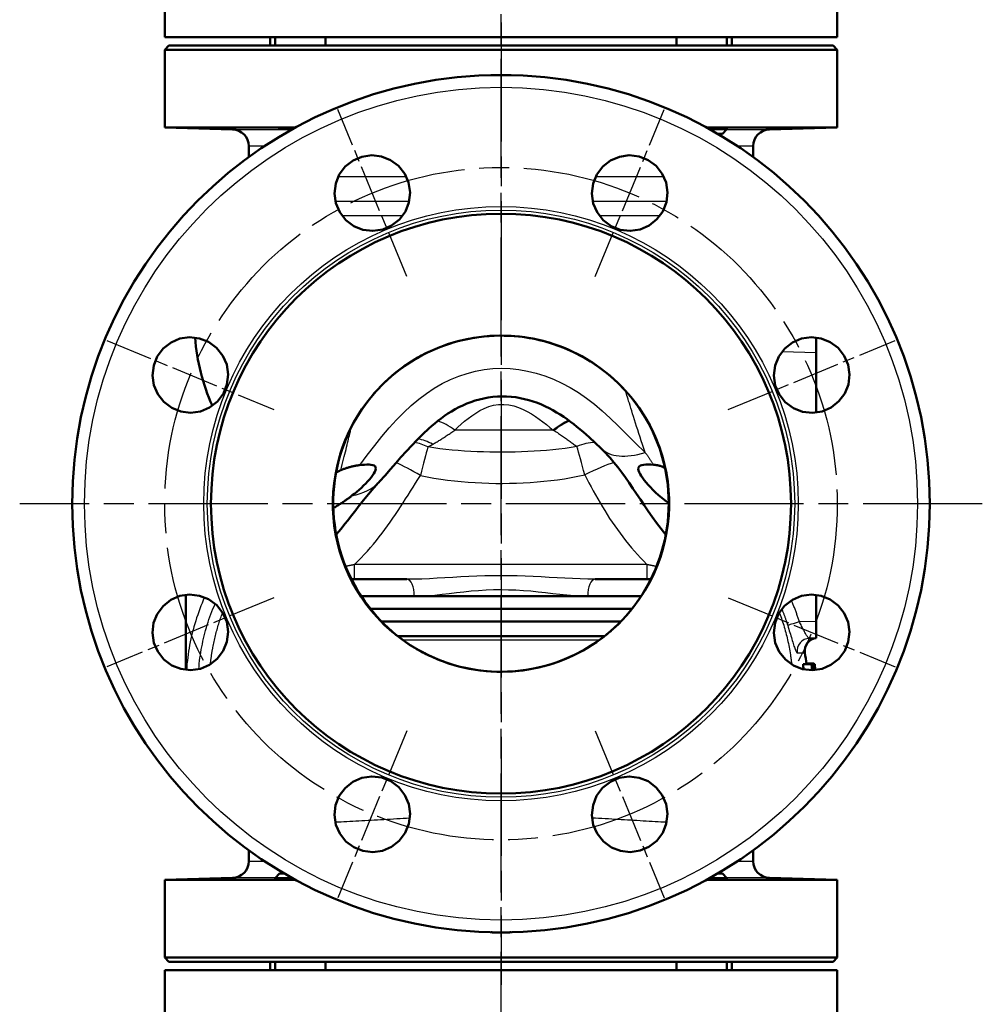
# Model space of a CAD drawing. Header units: millimetres. Extents: x 185 to 1856, y 145 to 1263.
# Tile 10 of 69: x 185 to 414, y 796 to 1030. Entities that reach past the tile are written whole.
import ezdxf

# ---------------------------------------------------------------- set-up
doc = ezdxf.new("R2010")
doc.units = ezdxf.units.MM
doc.header["$LTSCALE"] = 5
doc.linetypes.add('CHAIN', pattern=[0.3543, 0.2362, -0.0295, 0.0591, -0.0295])
for name, color, linetype, lineweight in [('Mittellinie(DIN)', 4, 'CHAIN', 25), ('Mittelpunktmarkierung(DIN)', 4, 'CHAIN', 25), ('Sichtbare Kanten(DIN)', 7, 'Continuous', 50), ('Sichtbare tangentiale Kanten(DIN)', 3, 'Continuous', 25)]:
    doc.layers.add(name, color=color, linetype=linetype, lineweight=lineweight)

msp = doc.modelspace()

# ---------------------------------------------------------------- linework, layer by layer
at = {"layer": 'Mittellinie(DIN)', "linetype": 'CHAIN', "ltscale": 23.990969}
msp.add_line((299.94, 567.68), (299.94, 1262.69), dxfattribs=at)
msp.add_circle((299.94, 915.18), 80, dxfattribs=at)
at = {"layer": 'Mittelpunktmarkierung(DIN)', "linetype": 'CHAIN', "ltscale": 23.990969}
for p, q in [((299.94, 1029.68), (299.94, 800.68)), ((414.44, 915.18), (185.44, 915.18))]:
    msp.add_line(p, q, dxfattribs=at)
at = {"layer": 'Mittelpunktmarkierung(DIN)', "linetype": 'CHAIN', "ltscale": 9.555694}
for p, q in [((277.55, 969.23), (261.1, 1008.96)), ((322.33, 969.23), (338.78, 1008.95)), ((206.17, 954.03), (245.89, 937.57)), ((353.99, 937.57), (393.71, 954.02)), ((245.89, 892.8), (206.17, 876.34)), ((353.99, 892.79), (393.71, 876.34)), ((277.55, 861.13), (261.1, 821.41)), ((322.33, 861.13), (338.78, 821.41))]:
    msp.add_line(p, q, dxfattribs=at)
at = {"layer": 'Sichtbare Kanten(DIN)'}
for p, q in [((219.94, 1026.18), (219.94, 1042.18)), ((379.94, 1026.18), (379.94, 1042.18)), ((379.94, 1026.18), (219.94, 1026.18)), ((220.94, 1024.18), (219.94, 1023.18)), ((220.94, 1024.18), (378.94, 1024.18)), ((244.99, 1024.18), (244.99, 1026.18)), ((246.21, 1026.18), (246.21, 1024.18)), ((258.21, 1026.18), (258.21, 1024.18)), ((341.67, 1026.18), (341.67, 1024.18)), ((353.67, 1026.18), (353.67, 1024.18)), ((354.89, 1024.18), (354.89, 1026.18)), ((378.94, 1024.18), (379.94, 1023.18)), ((379.94, 1023.18), (219.94, 1023.18)), ((219.94, 1004.66), (219.94, 1023.18)), ((379.94, 1004.66), (379.94, 1023.18)), ((297.94, 1017.18), (299.94, 1017.18)), ((299.94, 1017.18), (301.94, 1017.18)), ((219.94, 1004.66), (250.97, 1004.66)), ((236.04, 1004.24), (219.94, 1004.66)), ((348.91, 1004.66), (379.94, 1004.66)), ((349.64, 1004.26), (353.67, 1004.26)), ((352.6, 1003.18), (351.52, 1003.18)), ((352.6, 1003.18), (353.67, 1004.26)), ((353.67, 1004.45), (353.67, 1004.26)), ((363.84, 1004.24), (379.94, 1004.66)), ((239.94, 997.67), (239.94, 1000.24)), ((359.94, 997.67), (359.94, 1000.24)), ((374.94, 954.73), (374.94, 951.18)), ((374.94, 936.86), (374.94, 951.18)), ((260.61, 922.46), (260.61, 922.46)), ((339.94, 915.23), (339.94, 915.23)), ((264.39, 897.18), (265.12, 897.18)), ((265.12, 897.18), (277.57, 897.18)), ((322.31, 897.18), (334.65, 897.18)), ((334.65, 897.18), (335.56, 897.18)), ((224.94, 893.5), (224.94, 875.63)), ((279.31, 893.18), (266.71, 893.18)), ((320.57, 893.18), (279.31, 893.18)), ((333.28, 893.18), (320.57, 893.18)), ((374.94, 887.18), (374.94, 893.5)), ((331.12, 890.18), (268.88, 890.18)), ((271.5, 887.18), (328.49, 887.18)), ((374.94, 887.18), (374.94, 883.18)), ((324.59, 883.68), (275.37, 883.68)), ((373.29, 883.14), (374.94, 883.18)), ((374.94, 883.18), (374.94, 883.18)), ((373.81, 877.01), (371.79, 877.01)), ((374.31, 877.18), (372.57, 877.18)), ((373.81, 877.01), (374.08, 877.01)), ((374.35, 877.01), (374.08, 877.01)), ((374.35, 877.01), (374.45, 877.01)), ((374.53, 877.01), (374.45, 877.01)), ((374.53, 877.01), (374.58, 877.01)), ((239.94, 832.7), (239.94, 830.13)), ((359.94, 832.7), (359.94, 830.13)), ((247.28, 827.18), (246.21, 826.11)), ((247.28, 827.18), (248.36, 827.18)), ((351.52, 827.18), (352.6, 827.18)), ((352.6, 827.18), (353.67, 826.11)), ((236.04, 826.13), (219.94, 825.71)), ((250.97, 825.71), (219.94, 825.71)), ((219.94, 807.18), (219.94, 825.71)), ((250.24, 826.11), (246.21, 826.11)), ((246.21, 825.92), (246.21, 826.11)), ((379.94, 825.71), (348.91, 825.71)), ((353.67, 826.11), (349.64, 826.11)), ((353.67, 825.92), (353.67, 826.11)), ((363.84, 826.13), (379.94, 825.71)), ((379.94, 807.18), (379.94, 825.71)), ((299.94, 813.18), (297.94, 813.18)), ((301.94, 813.18), (299.94, 813.18)), ((219.94, 807.18), (379.94, 807.18)), ((220.94, 806.18), (219.94, 807.18)), ((378.94, 806.18), (220.94, 806.18)), ((244.99, 806.18), (244.99, 804.18)), ((246.21, 804.18), (246.21, 806.18)), ((258.21, 804.18), (258.21, 806.18)), ((341.67, 804.18), (341.67, 806.18)), ((353.67, 804.18), (353.67, 806.18)), ((354.89, 806.18), (354.89, 804.18)), ((378.94, 806.18), (379.94, 807.18)), ((219.94, 804.18), (379.94, 804.18)), ((219.94, 804.18), (219.94, 788.18)), ((379.94, 804.18), (379.94, 788.18))]:
    msp.add_line(p, q, dxfattribs=at)
at = {"layer": 'Sichtbare Kanten(DIN)', "flags": 128}
for points in [[(297.5, 1017.15), (297.51, 1017.15), (297.52, 1017.15), (297.53, 1017.15), (297.53, 1017.15), (297.54, 1017.15), (297.55, 1017.15), (297.56, 1017.15), (297.57, 1017.16), (297.57, 1017.16), (297.58, 1017.16), (297.59, 1017.16), (297.6, 1017.16), (297.61, 1017.16), (297.62, 1017.16), (297.62, 1017.16), (297.63, 1017.16), (297.64, 1017.16), (297.65, 1017.16), (297.66, 1017.16), (297.66, 1017.16), (297.67, 1017.16), (297.68, 1017.17), (297.69, 1017.17), (297.7, 1017.17)], [(302.18, 1017.17), (302.19, 1017.17), (302.2, 1017.17), (302.21, 1017.16), (302.22, 1017.16), (302.22, 1017.16), (302.23, 1017.16), (302.24, 1017.16), (302.25, 1017.16), (302.26, 1017.16), (302.26, 1017.16), (302.27, 1017.16), (302.28, 1017.16), (302.29, 1017.16), (302.3, 1017.16), (302.31, 1017.16), (302.31, 1017.16), (302.32, 1017.15), (302.33, 1017.15), (302.34, 1017.15), (302.35, 1017.15), (302.35, 1017.15), (302.36, 1017.15), (302.37, 1017.15), (302.38, 1017.15)], [(250.29, 1004.28), (249.82, 1004.3), (249.38, 1004.31), (248.98, 1004.32), (248.62, 1004.34), (248.28, 1004.35), (247.98, 1004.36), (247.72, 1004.38), (247.5, 1004.39), (247.34, 1004.4), (247.23, 1004.41), (247.17, 1004.42), (247.16, 1004.43), (247.2, 1004.44), (247.29, 1004.44), (247.44, 1004.45), (247.63, 1004.46), (247.87, 1004.46), (248.16, 1004.46), (248.48, 1004.46), (248.83, 1004.46), (249.22, 1004.46), (249.65, 1004.46), (250.11, 1004.46), (250.59, 1004.45)], [(277.97, 991.58), (278.32, 989.26), (278.05, 986.88), (277.2, 984.73), (275.79, 982.83), (273.91, 981.35), (271.79, 980.44), (269.43, 980.09), (267.07, 980.38), (264.92, 981.24), (263.01, 982.68), (261.56, 984.54), (260.66, 986.67), (260.33, 989.02), (260.61, 991.35), (261.47, 993.48), (262.89, 995.38), (264.75, 996.84), (266.86, 997.75), (269.19, 998.09), (271.55, 997.81), (273.69, 996.96), (275.57, 995.57), (277.05, 993.71), (277.97, 991.58)], [(338.43, 984.73), (337.04, 982.85), (335.16, 981.36), (333.03, 980.44), (330.69, 980.09), (328.32, 980.38), (326.18, 981.23), (324.26, 982.66), (322.8, 984.53), (321.89, 986.65), (321.56, 989.03), (321.85, 991.36), (322.71, 993.5), (324.14, 995.4), (325.99, 996.85), (328.11, 997.75), (330.45, 998.09), (332.8, 997.81), (334.93, 996.96), (336.82, 995.55), (338.29, 993.68), (339.21, 991.57), (339.55, 989.26), (339.28, 986.89), (338.43, 984.73)], [(230.39, 953.67), (232.27, 952.28), (233.76, 950.4), (234.68, 948.28), (235.03, 945.93), (234.74, 943.56), (233.89, 941.42), (232.46, 939.5), (230.59, 938.04), (228.47, 937.14), (226.09, 936.8), (223.76, 937.09), (221.62, 937.96), (219.72, 939.38), (218.27, 941.24), (217.37, 943.35), (217.03, 945.69), (217.32, 948.04), (218.17, 950.17), (219.57, 952.07), (221.44, 953.53), (223.55, 954.45), (225.87, 954.79), (228.23, 954.52), (230.39, 953.67)], [(329.51, 942.12), (328.68, 942.99), (327.84, 943.84), (326.96, 944.67), (326.06, 945.47), (325.13, 946.24), (324.18, 946.99), (323.21, 947.7), (322.22, 948.39), (321.21, 949.05), (320.19, 949.67), (319.14, 950.26), (318.08, 950.82), (317, 951.35), (315.9, 951.85), (314.79, 952.31), (313.66, 952.74), (312.52, 953.14), (311.37, 953.5), (310.21, 953.83), (309.05, 954.12), (307.87, 954.38), (306.69, 954.6), (305.51, 954.78), (304.31, 954.93), (303.11, 955.04), (301.91, 955.12), (300.71, 955.16), (299.5, 955.17), (298.29, 955.13), (297.09, 955.07), (295.89, 954.97), (294.7, 954.83), (293.51, 954.65), (292.33, 954.44), (291.15, 954.19), (289.98, 953.91), (288.82, 953.59), (287.66, 953.24), (286.52, 952.85), (285.39, 952.43), (284.28, 951.98), (283.17, 951.49), (282.09, 950.97), (281.03, 950.42), (279.98, 949.83), (278.94, 949.22), (277.93, 948.57), (276.93, 947.89), (275.96, 947.18), (275, 946.44), (274.07, 945.68), (273.16, 944.89), (272.28, 944.07), (271.42, 943.22), (270.6, 942.36), (269.79, 941.46), (269.02, 940.54), (268.27, 939.6), (267.55, 938.64), (266.85, 937.65), (266.19, 936.64), (265.56, 935.62), (264.96, 934.58), (264.39, 933.52)], [(329.5, 942.12), (327.71, 943.97), (325.81, 945.69), (323.8, 947.28), (321.7, 948.74), (319.5, 950.07), (317.22, 951.25), (314.86, 952.29), (312.45, 953.17), (309.99, 953.9), (307.49, 954.46), (304.95, 954.86), (302.39, 955.1), (299.82, 955.18), (297.26, 955.09), (294.7, 954.83), (292.18, 954.42), (289.68, 953.84), (287.21, 953.1), (284.8, 952.2), (282.46, 951.16), (280.19, 949.96), (278, 948.63), (275.9, 947.15), (273.9, 945.54), (272, 943.8), (270.22, 941.95), (268.57, 939.99), (267.04, 937.93), (265.65, 935.77), (264.4, 933.53)], [(376.34, 937.15), (374.02, 936.8), (371.64, 937.07), (369.49, 937.93), (367.58, 939.34), (366.11, 941.22), (365.2, 943.33), (364.85, 945.7), (365.14, 948.06), (366, 950.2), (367.44, 952.11), (369.3, 953.56), (371.43, 954.46), (373.78, 954.8), (376.11, 954.51), (378.24, 953.65), (380.14, 952.23), (381.6, 950.37), (382.5, 948.26), (382.85, 945.93), (382.57, 943.57), (381.72, 941.43), (380.33, 939.55), (378.46, 938.07), (376.34, 937.15)], [(335.48, 896.83), (336.37, 898.66), (337.16, 900.52), (337.85, 902.43), (338.45, 904.37), (338.95, 906.34), (339.35, 908.32), (339.65, 910.33), (339.84, 912.35), (339.93, 914.38), (339.92, 916.4), (339.81, 918.42), (339.59, 920.43), (339.28, 922.43), (338.86, 924.41), (338.34, 926.37), (337.73, 928.3), (337.01, 930.2), (336.21, 932.05), (335.31, 933.87), (334.32, 935.63), (333.24, 937.34), (332.08, 938.99), (330.83, 940.59), (329.5, 942.12)], [(337.95, 927.63), (337.61, 928.62), (337.24, 929.61), (336.85, 930.59), (336.43, 931.56), (335.99, 932.52), (335.52, 933.46), (335.02, 934.4), (334.5, 935.31), (333.96, 936.22), (333.39, 937.11), (332.8, 937.99), (332.18, 938.85), (331.54, 939.69), (330.89, 940.52), (330.21, 941.33), (329.51, 942.12)], [(323.73, 928.35), (322.34, 929.69), (320.92, 931), (319.49, 932.27), (318.01, 933.5), (317.25, 934.1), (316.47, 934.69), (315.68, 935.27), (314.87, 935.83), (314.04, 936.37), (313.18, 936.9), (312.31, 937.41), (311.41, 937.88), (310.49, 938.34), (309.55, 938.76), (308.59, 939.15), (307.6, 939.5), (306.6, 939.81), (305.56, 940.08), (304.51, 940.31), (303.44, 940.49), (302.37, 940.62), (301.27, 940.69), (300.18, 940.71), (299.08, 940.67), (297.98, 940.58), (296.9, 940.44), (295.84, 940.24), (294.79, 940), (293.77, 939.7), (292.76, 939.37), (291.79, 938.99), (290.84, 938.58), (289.93, 938.13), (289.03, 937.65), (288.17, 937.14), (287.33, 936.61), (286.51, 936.06), (285.72, 935.49), (284.95, 934.91), (284.19, 934.3), (283.46, 933.68), (282.74, 933.05), (281.35, 931.75), (280.01, 930.41), (278.7, 929.04), (277.42, 927.65), (276.15, 926.23), (274.89, 924.8), (273.63, 923.36), (272.35, 921.91), (271.04, 920.46)], [(335.46, 896.96), (336.09, 898.28), (336.67, 899.62), (337.21, 900.98), (337.7, 902.35), (338.15, 903.75), (338.54, 905.16), (338.88, 906.58), (339.18, 908.02), (339.41, 909.45), (339.6, 910.9), (339.73, 912.35), (339.81, 913.81), (339.84, 915.28), (339.81, 916.74), (339.73, 918.21), (339.6, 919.67), (339.41, 921.12), (339.17, 922.56), (338.88, 923.98), (338.54, 925.4), (338.14, 926.81), (337.69, 928.2), (337.19, 929.58), (336.64, 930.94), (336.04, 932.27), (335.4, 933.59), (334.71, 934.87), (333.98, 936.13), (333.6, 936.75), (333.2, 937.36), (332.8, 937.96), (332.6, 938.26), (332.39, 938.55), (332.2, 938.82), (332.11, 938.94), (332.04, 939.05), (331.97, 939.13), (331.92, 939.2), (331.86, 939.29), (331.82, 939.34), (331.8, 939.37), (331.78, 939.39)], [(264.4, 933.53), (263.51, 931.7), (262.72, 929.83), (262.02, 927.93), (261.43, 925.99), (260.93, 924.02), (260.53, 922.03), (260.23, 920.03), (260.04, 918.01), (259.95, 915.98), (259.96, 913.95), (260.07, 911.93), (260.29, 909.92), (260.6, 907.93), (261.02, 905.95), (261.53, 903.99), (262.15, 902.06), (262.86, 900.16), (263.67, 898.3), (264.57, 896.49), (265.56, 894.73), (266.64, 893.02), (267.8, 891.36), (269.05, 889.77), (270.38, 888.23)], [(264.39, 933.52), (263.61, 931.92), (262.9, 930.28), (262.27, 928.62), (261.71, 926.93)], [(263.84, 932.42), (263.84, 932.4), (263.82, 932.36), (263.8, 932.32), (263.77, 932.26), (263.73, 932.17), (263.67, 932.04), (263.6, 931.88), (263.53, 931.72), (263.38, 931.38), (263.23, 931.03), (262.94, 930.32), (262.67, 929.62), (262.16, 928.19), (261.7, 926.74), (261.3, 925.28), (260.95, 923.8), (260.66, 922.3), (260.42, 920.8), (260.24, 919.28), (260.12, 917.76), (260.05, 916.23), (260.04, 914.71), (260.09, 913.18), (260.2, 911.67), (260.37, 910.16), (260.6, 908.65), (260.88, 907.16), (261.22, 905.67), (261.62, 904.19), (262.07, 902.73), (262.58, 901.3), (263.14, 899.88), (263.75, 898.49), (264.42, 897.12), (265.13, 895.78), (265.9, 894.46), (266.72, 893.17), (267.58, 891.91), (268.48, 890.69), (269.43, 889.5), (270.42, 888.34)], [(339.14, 907.8), (338.01, 909.21), (336.94, 910.62), (335.92, 912.02), (334.95, 913.42), (334, 914.8), (333.09, 916.16), (332.19, 917.51), (331.3, 918.83), (330.42, 920.13), (329.54, 921.4), (328.65, 922.64), (327.74, 923.84), (327.28, 924.43), (326.82, 925), (325.88, 926.11), (325.39, 926.66), (324.87, 927.21), (324.32, 927.78), (323.73, 928.35)], [(260.69, 922.52), (260.74, 922.54), (260.78, 922.57), (260.82, 922.6), (260.86, 922.62), (260.9, 922.65), (260.95, 922.68), (260.99, 922.7), (261.04, 922.73), (261.08, 922.75), (261.13, 922.78), (261.17, 922.81), (261.22, 922.83), (261.27, 922.86), (261.32, 922.88), (261.37, 922.91), (261.42, 922.93), (261.47, 922.96), (261.52, 922.98), (261.57, 923.01), (261.62, 923.04), (261.68, 923.06), (261.73, 923.09), (261.79, 923.11), (261.85, 923.14)], [(261.85, 923.14), (262.02, 923.22), (262.2, 923.29), (262.38, 923.37), (262.56, 923.44), (262.74, 923.5), (262.92, 923.57), (263.1, 923.63), (263.28, 923.69), (263.46, 923.75), (263.64, 923.8), (263.82, 923.86), (264.01, 923.91), (264.19, 923.96), (264.38, 924), (264.56, 924.05), (264.75, 924.09), (264.94, 924.13), (265.13, 924.16), (265.31, 924.2), (265.51, 924.23), (265.7, 924.26), (265.89, 924.29), (266.08, 924.32), (266.28, 924.34)], [(266.28, 924.34), (266.89, 924.41), (267.47, 924.46), (268.03, 924.49), (268.54, 924.49), (269.01, 924.46), (269.41, 924.38), (269.74, 924.26), (269.97, 924.07), (270.11, 923.83), (270.15, 923.53), (270.08, 923.17), (269.93, 922.78), (269.69, 922.35), (269.39, 921.89), (269.04, 921.42), (268.64, 920.94), (268.21, 920.45), (267.75, 919.96), (267.25, 919.47), (266.74, 918.98), (266.2, 918.5), (265.65, 918.03), (265.08, 917.56), (264.49, 917.1)], [(339.84, 915.3), (338.98, 915.94), (338.18, 916.58), (337.42, 917.23), (336.72, 917.87), (336.07, 918.5), (335.47, 919.11), (334.94, 919.69), (334.46, 920.24), (334.03, 920.76), (333.65, 921.27), (333.3, 921.77), (333.01, 922.24), (332.79, 922.69), (332.64, 923.11), (332.59, 923.48), (332.65, 923.79), (332.82, 924.04), (333.09, 924.23), (333.45, 924.37), (333.9, 924.45), (334.4, 924.49), (334.96, 924.5), (335.56, 924.48), (336.18, 924.44)], [(336.18, 924.44), (336.39, 924.42), (336.61, 924.4), (336.82, 924.37), (337.01, 924.34), (337.19, 924.31), (337.35, 924.28), (337.5, 924.25), (337.63, 924.22), (337.75, 924.18), (337.85, 924.15), (337.95, 924.12), (338.05, 924.09), (338.14, 924.06), (338.23, 924.02), (338.31, 923.99), (338.4, 923.95), (338.47, 923.91), (338.55, 923.87), (338.63, 923.83), (338.7, 923.79), (338.77, 923.75), (338.83, 923.71), (338.9, 923.67), (338.96, 923.62)], [(271.04, 920.46), (270.84, 920.25), (270.66, 920.05), (270.32, 919.66), (269.66, 918.93), (268.42, 917.47), (267.21, 915.99), (266, 914.44), (265.38, 913.65), (264.76, 912.84), (264.12, 912.03), (263.48, 911.2), (262.82, 910.37), (262.15, 909.52), (261.46, 908.67), (260.75, 907.82)], [(264.49, 917.1), (264.34, 916.99), (264.19, 916.87), (264.03, 916.75), (263.87, 916.63), (263.71, 916.52), (263.55, 916.4), (263.38, 916.27), (263.21, 916.15), (263.03, 916.03), (262.86, 915.91), (262.68, 915.78), (262.5, 915.66), (262.31, 915.53), (262.12, 915.41), (261.93, 915.28), (261.73, 915.15), (261.53, 915.03), (261.33, 914.9), (261.13, 914.77), (260.92, 914.64), (260.71, 914.51), (260.5, 914.39), (260.28, 914.26), (260.06, 914.13)], [(270.38, 888.23), (272.17, 886.39), (274.07, 884.67), (276.08, 883.07), (278.18, 881.61), (280.38, 880.29), (282.66, 879.1), (285.02, 878.07), (287.43, 877.18), (289.89, 876.46), (292.39, 875.9), (294.93, 875.49), (297.49, 875.25), (300.06, 875.18), (302.62, 875.27), (305.17, 875.52), (307.7, 875.94), (310.2, 876.52), (312.67, 877.26), (315.08, 878.15), (317.42, 879.2), (319.69, 880.39), (321.88, 881.73), (323.98, 883.21), (325.98, 884.81), (327.88, 886.55), (329.66, 888.4), (331.31, 890.36), (332.84, 892.43), (334.23, 894.58), (335.48, 896.83)], [(270.42, 888.34), (271.27, 887.42), (272.15, 886.52), (273.06, 885.66), (273.99, 884.82), (274.95, 884.01), (275.94, 883.24), (276.95, 882.49), (277.98, 881.79), (278.49, 881.45), (279.01, 881.12), (279.53, 880.8), (280.03, 880.51), (280.27, 880.37), (280.51, 880.24), (280.95, 879.99), (281.35, 879.78), (281.73, 879.58), (282.1, 879.39), (282.49, 879.2), (282.92, 878.99), (283.38, 878.78), (283.87, 878.56), (284.4, 878.33), (284.95, 878.1), (285.51, 877.88), (286.08, 877.67), (286.66, 877.46), (287.83, 877.06), (289.03, 876.7), (290.24, 876.38), (291.46, 876.09), (292.69, 875.85), (293.92, 875.64), (295.17, 875.47), (296.42, 875.34), (297.68, 875.25), (298.94, 875.2), (300.2, 875.19), (301.45, 875.21), (302.71, 875.28), (303.96, 875.39), (305.21, 875.53), (306.45, 875.72), (307.7, 875.95), (308.93, 876.21), (310.16, 876.51), (311.37, 876.86), (312.57, 877.23), (313.76, 877.65), (314.94, 878.1), (316.1, 878.59), (317.23, 879.12), (318.36, 879.68), (319.46, 880.27), (320.55, 880.9), (321.61, 881.56), (322.64, 882.25), (323.15, 882.61), (323.65, 882.97), (324.14, 883.34), (324.62, 883.71), (325.09, 884.08), (325.53, 884.45), (325.95, 884.8), (326.34, 885.14), (326.7, 885.46), (327.02, 885.76), (327.63, 886.33), (327.95, 886.64), (328.11, 886.8), (328.29, 886.98), (328.47, 887.16), (328.66, 887.36), (328.86, 887.57), (329.06, 887.78), (329.46, 888.22), (329.87, 888.68), (330.27, 889.15), (330.67, 889.62), (331.45, 890.6), (332.2, 891.6), (332.92, 892.63), (333.61, 893.68), (334.26, 894.76), (334.87, 895.85), (335.46, 896.96)], [(223.54, 893.22), (225.86, 893.56), (228.24, 893.29), (230.39, 892.44), (232.3, 891.03), (233.77, 889.15), (234.68, 887.03), (235.03, 884.67), (234.74, 882.31), (233.88, 880.17), (232.44, 878.25), (230.58, 876.8), (228.45, 875.9), (226.1, 875.57), (223.77, 875.86), (221.64, 876.71), (219.74, 878.13), (218.28, 879.99), (217.38, 882.1), (217.03, 884.43), (217.31, 886.79), (218.16, 888.93), (219.55, 890.81), (221.41, 892.29), (223.54, 893.22)], [(369.49, 876.69), (367.61, 878.08), (366.12, 879.96), (365.2, 882.09), (364.85, 884.43), (365.13, 886.8), (365.99, 888.95), (367.42, 890.86), (369.29, 892.32), (371.41, 893.23), (373.79, 893.57), (376.12, 893.28), (378.26, 892.41), (380.16, 890.98), (381.61, 889.13), (382.51, 887.02), (382.85, 884.67), (382.56, 882.32), (381.71, 880.19), (380.31, 878.3), (378.44, 876.83), (376.33, 875.92), (374.01, 875.57), (371.65, 875.84), (369.49, 876.69)], [(371.9, 875.78), (371.9, 875.83), (371.89, 875.88), (371.89, 875.93), (371.89, 875.98), (371.88, 876.04), (371.88, 876.09), (371.87, 876.14), (371.87, 876.19), (371.87, 876.24), (371.86, 876.29), (371.86, 876.34), (371.85, 876.39), (371.85, 876.44), (371.84, 876.5), (371.84, 876.55), (371.83, 876.6), (371.83, 876.65), (371.82, 876.7), (371.82, 876.75), (371.81, 876.8), (371.81, 876.85), (371.8, 876.91), (371.8, 876.96), (371.79, 877.01)], [(373.81, 877.01), (373.81, 876.95), (373.82, 876.89), (373.83, 876.83), (373.83, 876.77), (373.84, 876.71), (373.84, 876.65), (373.85, 876.59), (373.85, 876.53), (373.86, 876.47), (373.86, 876.41), (373.87, 876.35), (373.87, 876.29), (373.88, 876.23), (373.88, 876.17), (373.89, 876.11), (373.89, 876.05), (373.9, 875.99), (373.9, 875.93), (373.91, 875.87), (373.91, 875.81), (373.91, 875.75), (373.92, 875.69), (373.92, 875.63), (373.93, 875.57)], [(374.37, 875.58), (374.36, 875.69), (374.34, 875.8), (374.33, 875.91), (374.32, 876.02), (374.3, 876.13), (374.29, 876.24), (374.27, 876.35), (374.26, 876.45), (374.24, 876.54), (374.22, 876.62), (374.21, 876.69), (374.2, 876.75), (374.18, 876.8), (374.17, 876.84), (374.16, 876.88), (374.15, 876.91), (374.14, 876.94), (374.13, 876.96), (374.12, 876.97), (374.11, 876.99), (374.1, 877), (374.09, 877), (374.09, 877.01), (374.08, 877.01)], [(374.31, 877.18), (374.31, 877.18), (374.32, 877.18), (374.33, 877.18), (374.33, 877.18), (374.34, 877.18), (374.34, 877.17), (374.35, 877.17), (374.35, 877.16), (374.36, 877.16), (374.36, 877.16), (374.37, 877.15), (374.37, 877.14), (374.38, 877.14), (374.38, 877.13), (374.39, 877.12), (374.39, 877.11), (374.4, 877.1), (374.4, 877.09), (374.41, 877.08), (374.41, 877.07), (374.42, 877.05), (374.42, 877.04), (374.43, 877.02), (374.44, 877.01)], [(374.35, 877.01), (374.36, 876.95), (374.37, 876.89), (374.37, 876.83), (374.38, 876.77), (374.38, 876.71), (374.39, 876.65), (374.39, 876.59), (374.4, 876.53), (374.4, 876.47), (374.41, 876.41), (374.41, 876.36), (374.42, 876.3), (374.42, 876.24), (374.43, 876.18), (374.43, 876.12), (374.44, 876.06), (374.44, 876), (374.45, 875.94), (374.45, 875.88), (374.46, 875.82), (374.46, 875.77), (374.46, 875.71), (374.47, 875.65), (374.47, 875.59)], [(374.59, 875.6), (374.58, 875.66), (374.58, 875.71), (374.57, 875.77), (374.57, 875.83), (374.56, 875.89), (374.56, 875.95), (374.55, 876.01), (374.55, 876.07), (374.54, 876.12), (374.54, 876.18), (374.53, 876.24), (374.52, 876.3), (374.52, 876.36), (374.51, 876.42), (374.51, 876.48), (374.5, 876.54), (374.49, 876.6), (374.49, 876.65), (374.48, 876.71), (374.47, 876.77), (374.47, 876.83), (374.46, 876.89), (374.45, 876.95), (374.45, 877.01)], [(374.53, 877.01), (374.54, 876.95), (374.55, 876.89), (374.55, 876.83), (374.56, 876.77), (374.56, 876.71), (374.57, 876.66), (374.57, 876.6), (374.58, 876.54), (374.58, 876.48), (374.59, 876.42), (374.59, 876.36), (374.6, 876.3), (374.6, 876.25), (374.61, 876.19), (374.61, 876.13), (374.62, 876.07), (374.62, 876.01), (374.63, 875.95), (374.63, 875.89), (374.63, 875.84), (374.64, 875.78), (374.64, 875.72), (374.65, 875.66), (374.65, 875.6)], [(374.69, 875.61), (374.69, 875.66), (374.68, 875.72), (374.68, 875.78), (374.68, 875.84), (374.67, 875.9), (374.67, 875.96), (374.66, 876.01), (374.66, 876.07), (374.65, 876.13), (374.65, 876.19), (374.64, 876.25), (374.64, 876.31), (374.63, 876.36), (374.63, 876.42), (374.62, 876.48), (374.62, 876.54), (374.61, 876.6), (374.61, 876.66), (374.6, 876.72), (374.6, 876.77), (374.59, 876.83), (374.59, 876.89), (374.58, 876.95), (374.58, 877.01)], [(261.45, 845.63), (262.84, 847.51), (264.72, 849), (266.85, 849.92), (269.19, 850.27), (271.56, 849.99), (273.7, 849.13), (275.62, 847.71), (277.08, 845.83), (277.99, 843.71), (278.32, 841.34), (278.03, 839), (277.17, 836.86), (275.74, 834.96), (273.89, 833.51), (271.77, 832.61), (269.43, 832.27), (267.08, 832.56), (264.95, 833.41), (263.06, 834.81), (261.59, 836.68), (260.67, 838.79), (260.33, 841.11), (260.6, 843.47), (261.45, 845.63)], [(321.9, 838.78), (321.56, 841.1), (321.83, 843.48), (322.68, 845.63), (324.09, 847.54), (325.97, 849.02), (328.09, 849.93), (330.45, 850.27), (332.81, 849.98), (334.96, 849.12), (336.87, 847.68), (338.32, 845.82), (339.22, 843.7), (339.55, 841.34), (339.26, 839.01), (338.41, 836.88), (336.99, 834.98), (335.13, 833.52), (333.02, 832.62), (330.69, 832.27), (328.33, 832.55), (326.19, 833.4), (324.31, 834.79), (322.83, 836.66), (321.9, 838.78)], [(297.64, 813.2), (297.64, 813.2), (297.64, 813.2), (297.63, 813.21), (297.63, 813.21), (297.63, 813.21), (297.62, 813.21), (297.62, 813.21), (297.62, 813.21), (297.61, 813.21), (297.6, 813.21), (297.6, 813.21), (297.59, 813.21), (297.58, 813.21), (297.57, 813.21), (297.56, 813.21), (297.56, 813.21), (297.55, 813.21), (297.54, 813.21), (297.53, 813.21), (297.53, 813.21), (297.52, 813.21), (297.51, 813.21), (297.51, 813.21), (297.5, 813.21)], [(297.94, 813.18), (297.93, 813.18), (297.9, 813.18), (297.88, 813.18), (297.86, 813.18), (297.84, 813.18), (297.83, 813.19), (297.81, 813.19), (297.79, 813.19), (297.78, 813.19), (297.77, 813.19), (297.76, 813.19), (297.75, 813.19), (297.74, 813.19), (297.73, 813.19), (297.72, 813.19), (297.71, 813.2), (297.7, 813.2), (297.69, 813.2), (297.68, 813.2), (297.67, 813.2), (297.66, 813.2), (297.66, 813.2), (297.65, 813.2), (297.64, 813.2)], [(302.24, 813.2), (302.23, 813.2), (302.23, 813.2), (302.22, 813.2), (302.21, 813.2), (302.21, 813.2), (302.2, 813.2), (302.19, 813.2), (302.18, 813.2), (302.17, 813.2), (302.16, 813.19), (302.15, 813.19), (302.14, 813.19), (302.13, 813.19), (302.12, 813.19), (302.1, 813.19), (302.09, 813.19), (302.08, 813.19), (302.07, 813.19), (302.05, 813.18), (302.04, 813.18), (302.02, 813.18), (302, 813.18), (301.97, 813.18), (301.94, 813.18)], [(302.38, 813.21), (302.37, 813.21), (302.37, 813.21), (302.36, 813.21), (302.36, 813.21), (302.35, 813.21), (302.34, 813.21), (302.33, 813.21), (302.32, 813.21), (302.31, 813.21), (302.3, 813.21), (302.29, 813.21), (302.29, 813.21), (302.28, 813.21), (302.27, 813.21), (302.27, 813.21), (302.26, 813.21), (302.26, 813.21), (302.25, 813.21), (302.25, 813.21), (302.25, 813.21), (302.25, 813.21), (302.24, 813.2), (302.24, 813.2), (302.24, 813.2)]]:
    msp.add_lwpolyline(points, dxfattribs=at)
at = {"layer": 'Sichtbare Kanten(DIN)'}
for radius in [102, 69]:
    msp.add_circle((299.94, 915.18), radius, dxfattribs=at)
for centre, radius, start, end in [((297.94, 1015.18), 2, 90, 96.9907), ((301.94, 1015.18), 2, 83.0093, 90), ((235.94, 1000.24), 4, 0, 88.5), ((363.94, 1000.24), 4, 91.5, 180), ((275.05, 958.18), 48, 184.132, 204.2264), ((375.2, 880.19), 3, 94.9115, 189.0313), ((324.83, 872.18), 48, 5.7713, 9.0313), ((235.94, 830.13), 4, 271.5, 0), ((363.94, 830.13), 4, 180, 268.5)]:
    msp.add_arc(centre, radius, start, end, dxfattribs=at)
at = {"layer": 'Sichtbare tangentiale Kanten(DIN)'}
for p, q in [((236.04, 1004.24), (250.21, 1004.24)), ((353.65, 1004.24), (363.84, 1004.24)), ((243.64, 1000.24), (239.94, 1000.24)), ((359.94, 1000.24), (356.24, 1000.24)), ((261.25, 993.07), (277.4, 993.07)), ((322.48, 993.07), (338.63, 993.07)), ((278.1, 987.11), (260.55, 987.11)), ((339.33, 987.11), (321.78, 987.11)), ((276.52, 983.68), (262.13, 983.68)), ((337.75, 983.68), (323.36, 983.68)), ((366.8, 951.4), (374.94, 951.18)), ((264.39, 933.52), (264.4, 933.53)), ((312.37, 932.68), (288.94, 932.68)), ((312.37, 932.68), (312.57, 932.57)), ((334.65, 900.69), (265.12, 900.69)), ((265.12, 897.18), (265.12, 900.69)), ((334.65, 900.69), (334.65, 897.18)), ((268.87, 890.19), (331.13, 890.19)), ((374.94, 887.18), (370.92, 887.08)), ((323.25, 882.68), (276.69, 882.68)), ((370.42, 879.67), (372.23, 879.72)), ((239.94, 830.13), (243.64, 830.13)), ((356.24, 830.13), (359.94, 830.13)), ((246.23, 826.13), (236.04, 826.13)), ((363.84, 826.13), (353.65, 826.13))]:
    msp.add_line(p, q, dxfattribs=at)
at = {"layer": 'Sichtbare tangentiale Kanten(DIN)', "flags": 128}
for points in [[(266.33, 924.35), (268.14, 926.75), (269.89, 929.02), (271.63, 931.17), (273.35, 933.2), (275.08, 935.11), (276.81, 936.88), (278.57, 938.53), (280.36, 940.04), (282.19, 941.41), (284.06, 942.64), (285.97, 943.74), (287.91, 944.7), (289.89, 945.51), (291.89, 946.18), (293.91, 946.71), (295.95, 947.09), (298.01, 947.32), (300.07, 947.4), (302.14, 947.33), (304.21, 947.11), (306.27, 946.75), (308.33, 946.25), (310.37, 945.61), (312.4, 944.82), (314.41, 943.89), (316.4, 942.83), (318.36, 941.63), (320.29, 940.3), (322.18, 938.83), (324.04, 937.25), (325.91, 935.53), (327.82, 933.69), (329.82, 931.72), (331.95, 929.61), (334.23, 927.37)], [(334.23, 927.37), (333.92, 928.31), (333.62, 929.24), (333.32, 930.15), (333.03, 931.04), (332.75, 931.91), (332.47, 932.76), (332.21, 933.58), (331.96, 934.38), (331.71, 935.15), (331.48, 935.89), (331.25, 936.6), (331.04, 937.27), (330.84, 937.91), (330.65, 938.51), (330.48, 939.08), (330.31, 939.6), (330.16, 940.08), (330.03, 940.52), (329.9, 940.91), (329.79, 941.25), (329.7, 941.55), (329.62, 941.79), (329.56, 941.98), (329.51, 942.11)], [(288.94, 932.68), (289.7, 933.38), (290.48, 934.08), (291.28, 934.78), (292.12, 935.45), (292.99, 936.11), (293.92, 936.74), (294.9, 937.32), (295.93, 937.84), (297.02, 938.28), (298.17, 938.6), (299.37, 938.78), (300.59, 938.81), (301.8, 938.69), (302.98, 938.43), (304.1, 938.07), (305.18, 937.62), (306.2, 937.1), (307.19, 936.53), (308.13, 935.92), (309.04, 935.3), (309.91, 934.65), (310.75, 934), (311.57, 933.34), (312.37, 932.68)], [(261.85, 923.14), (262.02, 923.81), (262.18, 924.47), (262.35, 925.12), (262.5, 925.75), (262.66, 926.37), (262.8, 926.97), (262.94, 927.54), (263.08, 928.1), (263.21, 928.64), (263.34, 929.16), (263.45, 929.66), (263.57, 930.13), (263.67, 930.57), (263.77, 930.99), (263.87, 931.39), (263.95, 931.75), (264.04, 932.09), (264.11, 932.39), (264.17, 932.66), (264.23, 932.91), (264.28, 933.11), (264.33, 933.28), (264.36, 933.42), (264.39, 933.52)], [(283.67, 929.3), (283.88, 929.42), (284.1, 929.55), (284.31, 929.67), (284.53, 929.8), (284.75, 929.93), (284.96, 930.06), (285.18, 930.19), (285.4, 930.33), (285.61, 930.46), (285.83, 930.6), (286.05, 930.74), (286.27, 930.88), (286.48, 931.03), (286.7, 931.17), (286.92, 931.32), (287.14, 931.46), (287.37, 931.61), (287.59, 931.76), (287.81, 931.91), (288.04, 932.06), (288.26, 932.22), (288.49, 932.37), (288.71, 932.53), (288.94, 932.68)], [(312.57, 932.57), (312.83, 932.41), (313.09, 932.24), (313.35, 932.08), (313.61, 931.92), (313.85, 931.75), (314.1, 931.59), (314.34, 931.42), (314.58, 931.26), (314.81, 931.1), (315.04, 930.93), (315.27, 930.77), (315.5, 930.61), (315.72, 930.45), (315.94, 930.29), (316.15, 930.13), (316.37, 929.98), (316.58, 929.82), (316.79, 929.67), (316.99, 929.52), (317.2, 929.37), (317.4, 929.22), (317.61, 929.08), (317.81, 928.94), (318.01, 928.8)], [(318.01, 928.79), (316.6, 928.55), (315.17, 928.34), (313.73, 928.16), (312.27, 928), (310.8, 927.86), (309.31, 927.74), (307.82, 927.64), (306.32, 927.56), (304.82, 927.5), (303.31, 927.45), (301.8, 927.43), (300.29, 927.41), (298.78, 927.42), (297.26, 927.44), (295.75, 927.48), (294.25, 927.53), (292.75, 927.6), (291.26, 927.69), (289.77, 927.8), (288.3, 927.93), (286.83, 928.08), (285.38, 928.25), (283.95, 928.45), (282.53, 928.68)], [(282.54, 928.68), (282.58, 928.7), (282.63, 928.73), (282.68, 928.75), (282.72, 928.78), (282.77, 928.8), (282.82, 928.83), (282.86, 928.85), (282.91, 928.88), (282.96, 928.91), (283, 928.93), (283.05, 928.96), (283.1, 928.98), (283.14, 929.01), (283.19, 929.04), (283.24, 929.06), (283.29, 929.09), (283.33, 929.12), (283.38, 929.14), (283.43, 929.17), (283.48, 929.19), (283.52, 929.22), (283.57, 929.25), (283.62, 929.27), (283.67, 929.3)], [(334.23, 927.37), (334.34, 927.24), (334.43, 927.11), (334.53, 926.99), (334.62, 926.86), (334.71, 926.74), (334.8, 926.62), (334.88, 926.5), (334.97, 926.38), (335.05, 926.26), (335.13, 926.14), (335.21, 926.01), (335.29, 925.89), (335.36, 925.77), (335.44, 925.65), (335.52, 925.53), (335.59, 925.41), (335.67, 925.29), (335.74, 925.17), (335.82, 925.05), (335.89, 924.92), (335.97, 924.8), (336.04, 924.68), (336.11, 924.56), (336.18, 924.44)], [(265.12, 900.69), (265.9, 901.48), (266.67, 902.27), (267.42, 903.08), (268.16, 903.9), (268.88, 904.73), (269.59, 905.57), (270.29, 906.42), (270.98, 907.28), (271.65, 908.15), (272.31, 909.03), (272.96, 909.92), (273.6, 910.81), (274.23, 911.71), (274.85, 912.62), (275.46, 913.53), (276.07, 914.45), (276.66, 915.37), (277.26, 916.3), (277.84, 917.23), (278.43, 918.16), (279.01, 919.09), (279.6, 920.03), (280.19, 920.96), (280.78, 921.9)], [(280.78, 921.9), (282.38, 921.56), (283.99, 921.27), (285.6, 921.01), (287.23, 920.78), (288.86, 920.59), (290.49, 920.43), (292.12, 920.29), (293.76, 920.19), (295.4, 920.11), (297.04, 920.05), (298.68, 920.02), (300.32, 920.02), (301.96, 920.03), (303.6, 920.07), (305.24, 920.14), (306.88, 920.23), (308.52, 920.35), (310.15, 920.5), (311.79, 920.68), (313.41, 920.88), (315.04, 921.12), (316.65, 921.4), (318.25, 921.71), (319.85, 922.07)], [(319.85, 922.07), (320.35, 921.11), (320.86, 920.14), (321.38, 919.19), (321.9, 918.23), (322.42, 917.28), (322.96, 916.33), (323.5, 915.39), (324.06, 914.45), (324.62, 913.53), (325.2, 912.61), (325.78, 911.69), (326.38, 910.79), (326.99, 909.89), (327.62, 909), (328.25, 908.13), (328.91, 907.26), (329.57, 906.4), (330.25, 905.55), (330.95, 904.71), (331.66, 903.89), (332.38, 903.07), (333.13, 902.26), (333.88, 901.47), (334.65, 900.69)], [(265.12, 900.69), (265.03, 900.67), (264.94, 900.66), (264.86, 900.64), (264.77, 900.62), (264.68, 900.6), (264.59, 900.58), (264.5, 900.56), (264.41, 900.55), (264.32, 900.53), (264.23, 900.51), (264.15, 900.49), (264.06, 900.47), (263.97, 900.46), (263.88, 900.44), (263.79, 900.42), (263.7, 900.4), (263.61, 900.38), (263.52, 900.36), (263.43, 900.35), (263.34, 900.33), (263.25, 900.31), (263.16, 900.29), (263.07, 900.27), (262.98, 900.26)], [(336.92, 900.23), (336.83, 900.25), (336.73, 900.27), (336.64, 900.29), (336.54, 900.31), (336.45, 900.32), (336.35, 900.34), (336.26, 900.36), (336.16, 900.38), (336.07, 900.4), (335.97, 900.42), (335.88, 900.44), (335.78, 900.46), (335.69, 900.48), (335.6, 900.5), (335.5, 900.52), (335.41, 900.54), (335.31, 900.56), (335.22, 900.58), (335.12, 900.6), (335.03, 900.61), (334.94, 900.63), (334.84, 900.65), (334.75, 900.67), (334.65, 900.69)], [(322.31, 897.18), (320.56, 897.2), (318.77, 897.26), (316.96, 897.34), (315.13, 897.43), (313.28, 897.54), (311.41, 897.65), (309.53, 897.76), (307.63, 897.86), (305.72, 897.94), (303.8, 898), (301.87, 898.04), (299.94, 898.05), (298.01, 898.04), (296.08, 898.01), (294.16, 897.95), (292.25, 897.86), (290.35, 897.76), (288.46, 897.65), (286.59, 897.54), (284.74, 897.43), (282.91, 897.33), (281.1, 897.25), (279.32, 897.2), (277.57, 897.18)], [(229.42, 892.91), (229.12, 892.23), (228.83, 891.54), (228.55, 890.85), (228.29, 890.15), (228.03, 889.45), (227.78, 888.75), (227.54, 888.04), (227.31, 887.33), (227.09, 886.61), (226.89, 885.9), (226.69, 885.17), (226.5, 884.45), (226.33, 883.73), (226.17, 883), (226.01, 882.27), (225.87, 881.54), (225.74, 880.8), (225.62, 880.07), (225.51, 879.33), (225.41, 878.59), (225.32, 877.85), (225.24, 877.1), (225.17, 876.36), (225.12, 875.61)], [(279.31, 893.18), (280.92, 893.22), (282.57, 893.31), (284.23, 893.45), (285.92, 893.62), (287.63, 893.82), (289.35, 894.02), (291.09, 894.22), (292.85, 894.41), (294.61, 894.56), (296.38, 894.67), (298.16, 894.73), (299.94, 894.75), (301.72, 894.72), (303.5, 894.66), (305.27, 894.55), (307.03, 894.41), (308.78, 894.23), (310.52, 894.03), (312.24, 893.83), (313.95, 893.63), (315.64, 893.46), (317.31, 893.32), (318.95, 893.22), (320.57, 893.18)], [(228.05, 875.8), (228.11, 876.47), (228.17, 877.14), (228.25, 877.8), (228.33, 878.47), (228.42, 879.14), (228.53, 879.8), (228.64, 880.46), (228.76, 881.12), (228.89, 881.78), (229.03, 882.44), (229.18, 883.09), (229.34, 883.75), (229.5, 884.4), (229.68, 885.04), (229.86, 885.69), (230.06, 886.33), (230.26, 886.97), (230.47, 887.61), (230.7, 888.25), (230.93, 888.88), (231.17, 889.51), (231.41, 890.13), (231.67, 890.75), (231.94, 891.37)], [(370.92, 887.08), (370.85, 887.29), (370.78, 887.51), (370.71, 887.72), (370.64, 887.94), (370.57, 888.15), (370.5, 888.37), (370.43, 888.58), (370.35, 888.79), (370.28, 889.01), (370.2, 889.22), (370.12, 889.43), (370.05, 889.65), (369.97, 889.86), (369.89, 890.07), (369.81, 890.28), (369.73, 890.49), (369.64, 890.71), (369.56, 890.92), (369.47, 891.13), (369.39, 891.34), (369.3, 891.55), (369.22, 891.76), (369.13, 891.96), (369.04, 892.17)], [(231.38, 880.93), (231.45, 881.29), (231.52, 881.65), (231.59, 882.01), (231.67, 882.37), (231.75, 882.73), (231.83, 883.08), (231.92, 883.44), (232, 883.79), (232.09, 884.15), (232.19, 884.5), (232.28, 884.85), (232.38, 885.2), (232.48, 885.55), (232.58, 885.89), (232.68, 886.24), (232.79, 886.58), (232.9, 886.92), (233.01, 887.26), (233.12, 887.59), (233.24, 887.93), (233.35, 888.26), (233.47, 888.59), (233.59, 888.92), (233.71, 889.25)], [(270.42, 888.34), (270.42, 888.34), (270.42, 888.34), (270.42, 888.33), (270.41, 888.32), (270.41, 888.32), (270.4, 888.31), (270.4, 888.3), (270.4, 888.28), (270.39, 888.27), (270.39, 888.26), (270.38, 888.26), (270.38, 888.25), (270.38, 888.24), (270.38, 888.24), (270.38, 888.24), (270.38, 888.23), (270.37, 888.23), (270.37, 888.23), (270.37, 888.23), (270.37, 888.23), (270.37, 888.23), (270.37, 888.23), (270.37, 888.23), (270.37, 888.23)], [(366.19, 889.16), (366.34, 888.75), (366.49, 888.33), (366.64, 887.92), (366.78, 887.5), (366.92, 887.08), (367.06, 886.66), (367.19, 886.24), (367.32, 885.81), (367.45, 885.38), (367.57, 884.96), (367.69, 884.53), (367.8, 884.09), (367.91, 883.66), (368.01, 883.23), (368.12, 882.79), (368.21, 882.35), (368.31, 881.91), (368.4, 881.47), (368.48, 881.03), (368.57, 880.58), (368.64, 880.14), (368.72, 879.69), (368.79, 879.24), (368.85, 878.79)], [(366.75, 890.1), (366.82, 889.94), (366.88, 889.78), (366.94, 889.62), (367.01, 889.46), (367.07, 889.3), (367.13, 889.14), (367.19, 888.97), (367.25, 888.81), (367.31, 888.65), (367.37, 888.49), (367.43, 888.33), (367.49, 888.16), (367.55, 888), (367.61, 887.84), (367.66, 887.67), (367.72, 887.51), (367.77, 887.35), (367.83, 887.18), (367.88, 887.02), (367.94, 886.86), (367.99, 886.69), (368.04, 886.53), (368.09, 886.36), (368.14, 886.2)], [(368.14, 886.2), (368.27, 885.78), (368.4, 885.36), (368.53, 884.94), (368.65, 884.53), (368.78, 884.12), (368.9, 883.73), (369.01, 883.34), (369.13, 882.96), (369.24, 882.6), (369.34, 882.25), (369.45, 881.92), (369.55, 881.61), (369.64, 881.31), (369.73, 881.04), (369.82, 880.79), (369.91, 880.56), (369.99, 880.35), (370.06, 880.18), (370.13, 880.02), (370.2, 879.9), (370.26, 879.8), (370.32, 879.73), (370.37, 879.69), (370.42, 879.67)], [(373.29, 883.14), (373.24, 883.15), (373.18, 883.17), (373.12, 883.21), (373.05, 883.27), (372.98, 883.35), (372.9, 883.44), (372.82, 883.55), (372.74, 883.67), (372.65, 883.81), (372.56, 883.96), (372.46, 884.13), (372.36, 884.3), (372.26, 884.49), (372.15, 884.69), (372.04, 884.9), (371.92, 885.12), (371.81, 885.35), (371.69, 885.58), (371.56, 885.82), (371.44, 886.07), (371.31, 886.32), (371.18, 886.57), (371.05, 886.82), (370.92, 887.08)], [(230.81, 876.96), (230.83, 877.12), (230.84, 877.29), (230.86, 877.45), (230.88, 877.62), (230.9, 877.78), (230.92, 877.95), (230.94, 878.11), (230.96, 878.28), (230.98, 878.44), (231, 878.61), (231.03, 878.77), (231.05, 878.94), (231.07, 879.1), (231.1, 879.27), (231.12, 879.43), (231.15, 879.6), (231.18, 879.77), (231.2, 879.93), (231.23, 880.1), (231.26, 880.26), (231.29, 880.43), (231.32, 880.6), (231.35, 880.76), (231.38, 880.93)], [(368.85, 878.79), (368.86, 878.72), (368.87, 878.64), (368.88, 878.56), (368.89, 878.48), (368.9, 878.41), (368.91, 878.33), (368.92, 878.25), (368.93, 878.18), (368.94, 878.1), (368.95, 878.02), (368.96, 877.94), (368.97, 877.87), (368.98, 877.79), (368.99, 877.71), (369, 877.64), (369.01, 877.56), (369.02, 877.48), (369.03, 877.41), (369.03, 877.33), (369.04, 877.25), (369.05, 877.18), (369.06, 877.1), (369.07, 877.03), (369.08, 876.95)], [(278.27, 840.31), (277.49, 840.27), (276.7, 840.23), (275.92, 840.19), (275.14, 840.15), (274.36, 840.11), (273.59, 840.07), (272.82, 840.03), (272.06, 839.99), (271.3, 839.95), (270.55, 839.9), (269.8, 839.86), (269.05, 839.82), (268.31, 839.78), (267.58, 839.73), (266.85, 839.69), (266.12, 839.65), (265.4, 839.61), (264.69, 839.57), (263.98, 839.53), (263.28, 839.49), (262.58, 839.46), (261.89, 839.42), (261.2, 839.39), (260.52, 839.36)], [(339.35, 839.36), (338.67, 839.4), (337.98, 839.43), (337.29, 839.47), (336.59, 839.51), (335.88, 839.55), (335.17, 839.59), (334.45, 839.63), (333.73, 839.67), (333.01, 839.72), (332.28, 839.76), (331.55, 839.81), (330.81, 839.85), (330.06, 839.9), (329.31, 839.94), (328.56, 839.99), (327.8, 840.03), (327.04, 840.07), (326.28, 840.12), (325.5, 840.16), (324.73, 840.2), (323.95, 840.24), (323.17, 840.28), (322.39, 840.32), (321.6, 840.36)]]:
    msp.add_lwpolyline(points, dxfattribs=at)
at = {"layer": 'Sichtbare tangentiale Kanten(DIN)'}
for radius in [99.08, 70.71, 69.87]:
    msp.add_circle((299.94, 915.18), radius, dxfattribs=at)
for centre, major_axis, ratio, start_param, end_param in [((287.52, 927.37), (7.11, -7.03), 0.496566, 1.846554, 2.365384), ((313.98, 927.37), (6.65, 7.47), 0.494616, 0.784109, 1.276863), ((314.19, 927.18), (-6.65, -7.47), 0.501687, 3.922413, 4.414137), ((281.93, 921.88), (-6.63, 7.49), 0.693376, 5.16859, 5.58754), ((280.78, 920.86), (-6.64, 7.48), 0.735391, 5.1997, 5.57249), ((280.78, 920.86), (-2.37, -9.72), 0.02462, 3.783774, 4.611669), ((319.85, 921.05), (-7.61, -6.48), 0.76035, 3.866235, 4.341926), ((319.85, 921.05), (-2.5, 9.68), 0.025619, 4.811225, 5.632604), ((346.65, 952.09), (-22.92, -23.74), 0.41656, 0, 0.642659), ((280.78, 920.86), (-8.63, 5.05), 0.089473, 4.764632, 5.492146), ((319.85, 921.05), (-9.02, -4.32), 0.091989, 3.785473, 4.668316), ((246.66, 942.7), (24.38, -22.24), 0.539485, 5.885721, 6.283185), ((277.57, 893.18), (0, 4), 0.434346, 4.712389, 6.283185), ((322.31, 893.18), (0, 4), 0.434346, 0, 1.570796), ((370.99, 887.08), (-2.87, -0.88), 0.007718, 4.737406, 6.170054), ((373.37, 880.14), (-0.08, 3), 0.995152, 0, 1.701421)]:
    msp.add_ellipse(centre, major_axis=major_axis, ratio=ratio, start_param=start_param, end_param=end_param, dxfattribs=at)

doc.saveas('drawing.dxf')
